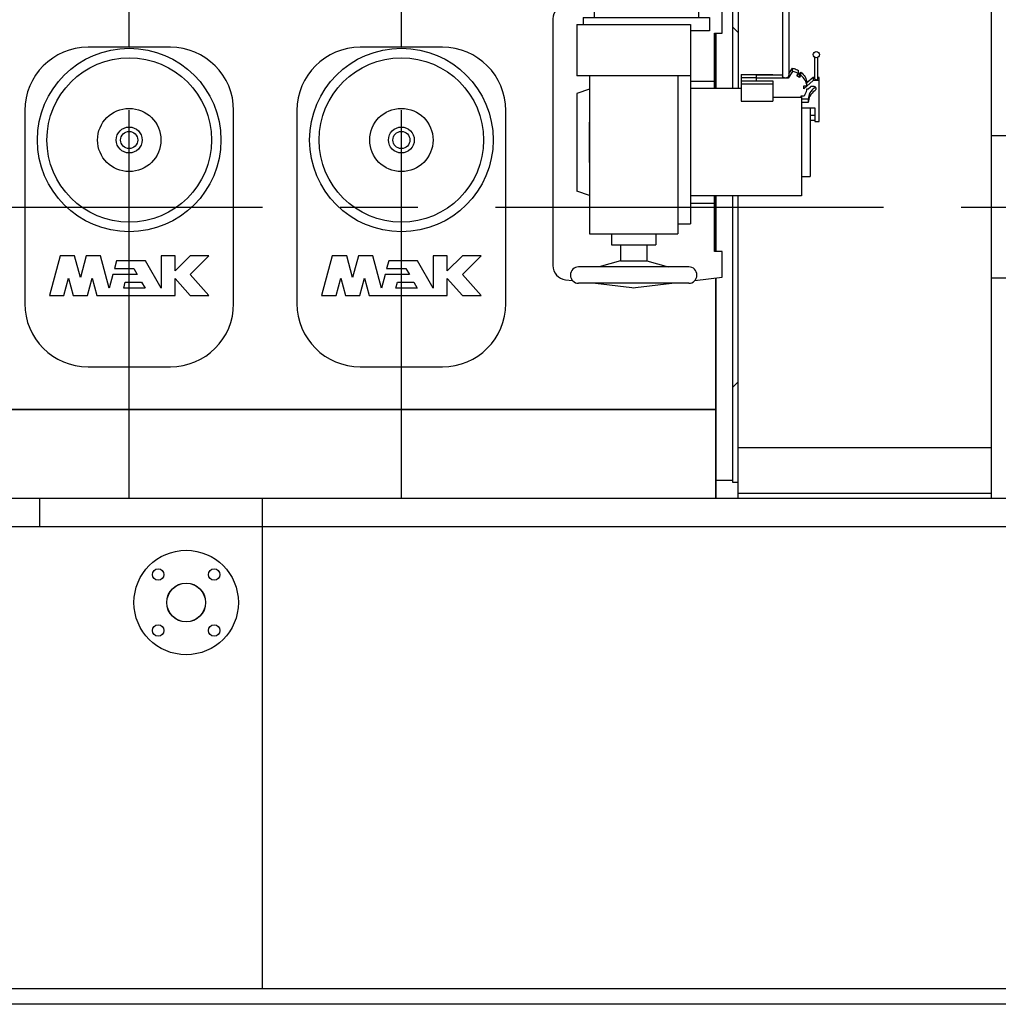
# Model space of a CAD drawing. Header units: millimetres. Extents: x 0 to 1189, y 0 to 841.
# Tile 48 of 147: x 536 to 598, y 218 to 280. Entities that reach past the tile are written whole.
import ezdxf

# ---------------------------------------------------------------- set-up
doc = ezdxf.new("R2010")
doc.units = ezdxf.units.MM
doc.header["$LTSCALE"] = 65.395
doc.linetypes.add('CENTER', pattern=[0.6, 0.375, -0.075, 0.075, -0.075])
for name, color, linetype in [('25007_030000_IMO-2_SKL_PBL259', 7, 'CONTINUOUS'), ('25007_030000_IMO-2_SKL_PBL263', 7, 'CONTINUOUS'), ('25007_040000_IMO-2_SKL_PBL228', 7, 'CONTINUOUS'), ('25007_040000_IMO-2_SKL_PBL230', 7, 'CONTINUOUS'), ('25007_040000_IMO-2_SKL_PBL232', 7, 'CONTINUOUS'), ('25007_040000_IMO-2_SKL_PBL233', 7, 'CONTINUOUS'), ('25007_040000_IMO-2_SKL_PBL234', 7, 'CONTINUOUS'), ('25007_040000_IMO-2_SKL_PBL235', 7, 'CONTINUOUS'), ('25007_040000_TLKGS_KS_V_ABL220', 7, 'CONTINUOUS'), ('25007_041000_TLKGS_KS_V_ABL221', 7, 'CONTINUOUS'), ('25087_000000_IMO-2_SKL_PBL169', 7, 'CONTINUOUS'), ('25087_000000_IMO-2_SKL_PBL170', 7, 'CONTINUOUS'), ('25087_000000_IMO-2_SKL_PBL172', 7, 'CONTINUOUS'), ('25087_000000_IMO-2_SKL_PBL174', 7, 'CONTINUOUS'), ('25087_000000_IMO-2_SKL_PBL176', 7, 'CONTINUOUS'), ('25087_000000_IMO-2_SKL_PBL178', 7, 'CONTINUOUS'), ('25087_000000_IMO-2_SKL_PBL179', 7, 'CONTINUOUS'), ('25087_030000_TLKGS_V_ABL4', 7, 'CONTINUOUS'), ('25087_100000_TLKGS_V_ABL147', 7, 'CONTINUOUS'), ('25087_200000_TLKGS_V_ABL195', 7, 'CONTINUOUS'), ('25087_700000_TLKGS_V_ABL5', 7, 'CONTINUOUS'), ('25087_727000_27_SIMPLE1_B_ABL6', 7, 'CONTINUOUS'), ('8M25C_GENSET_GENERATOR_ABL217', 7, 'CONTINUOUS'), ('8M25C_GENSET_SCHUTZHAUBE_ABL215', 7, 'CONTINUOUS'), ('E1514-FF-DN50-PN16X2_PBL2734', 7, 'CONTINUOUS'), ('new_view_1_VBL0', 7, 'CONTINUOUS')]:
    doc.layers.add(name, color=color, linetype=linetype)

# ---------------------------------------------------------------- blocks, each defined once
blk = doc.blocks.new('25087_000000_IMO-2_SKL_PBL179', base_point=(496.94, 279.1))
at = {"layer": '25087_000000_IMO-2_SKL_PBL179', "color": 40, "linetype": 'CONTINUOUS'}
for p, q in [((579.88, 275.5), (579.88, 279.004)), ((579.88, 265.196), (579.88, 268.7)), ((579.88, 249.6), (579.88, 263.513)), ((414, 255.2), (579.88, 255.2))]:
    blk.add_line(p, q, dxfattribs=at)
blk = doc.blocks.new('25087_727000_27_SIMPLE1_B_ABL6', base_point=(476.275, 307.393))
at = {"layer": '25087_000000_IMO-2_SKL_PBL179'}
blk.add_blockref('25087_000000_IMO-2_SKL_PBL179', (496.94, 279.1), dxfattribs=at)
blk = doc.blocks.new('25087_700000_TLKGS_V_ABL5', base_point=(476.275, 307.393))
at = {"layer": '25087_727000_27_SIMPLE1_B_ABL6'}
blk.add_blockref('25087_727000_27_SIMPLE1_B_ABL6', (476.275, 307.393), dxfattribs=at)
blk = doc.blocks.new('25087_111000_21_SIMPLE1_T1_A_PBL149', base_point=(497.3, 279.1))
at = {"layer": '25087_111000_21_SIMPLE1_T1_A_PBL149', "color": 7, "linetype": 'CONTINUOUS'}
for p, q in [((579.88, 279.004), (579.88, 275.5)), ((579.88, 268.7), (579.88, 265.196)), ((579.88, 263.513), (579.88, 249.6)), ((579.88, 255.2), (414, 255.2))]:
    blk.add_line(p, q, dxfattribs=at)
blk = doc.blocks.new('25087_000000_IMO-2_SKL_PBL172', base_point=(496.94, 279.1))
at = {"layer": '25087_000000_IMO-2_SKL_PBL172', "color": 40, "linetype": 'CONTINUOUS'}
for p, q in [((579.88, 275.5), (579.88, 279.004)), ((579.88, 265.196), (579.88, 268.7)), ((579.88, 249.6), (579.88, 263.513)), ((414, 255.2), (579.88, 255.2))]:
    blk.add_line(p, q, dxfattribs=at)
blk = doc.blocks.new('25087_111000_21_SIMPLE1_A_ABL148', base_point=(497.3, 282.38))
at = {"layer": '25087_000000_IMO-2_SKL_PBL172'}
blk.add_blockref('25087_000000_IMO-2_SKL_PBL172', (496.94, 279.1), dxfattribs=at)
at = {"layer": '25087_111000_21_SIMPLE1_T1_A_PBL149'}
blk.add_blockref('25087_111000_21_SIMPLE1_T1_A_PBL149', (497.3, 279.1), dxfattribs=at)
blk = doc.blocks.new('25087_000000_IMO-2_SKL_PBL174', base_point=(496.94, 279.1))
at = {"layer": '25087_000000_IMO-2_SKL_PBL174', "color": 40, "linetype": 'CONTINUOUS'}
for p, q in [((579.88, 275.5), (579.88, 279.004)), ((579.88, 265.196), (579.88, 268.7)), ((579.88, 249.6), (579.88, 263.513)), ((414, 255.2), (579.88, 255.2))]:
    blk.add_line(p, q, dxfattribs=at)
blk = doc.blocks.new('25087_111200_24_SIMPLE1_T5_X_PBL238', base_point=(542.8, 268))
at = {"layer": '25087_111200_24_SIMPLE1_T5_X_PBL238', "color": 7, "linetype": 'CONTINUOUS'}
for p, q in [((545.4, 278.1), (540.2, 278.1)), ((536.2, 274.1), (536.2, 261.9)), ((549.4, 261.9), (549.4, 274.1)), ((538.435, 264.92), (537.76, 262.4)), ((539.346, 264.92), (538.435, 264.92)), ((539.714, 263.546), (539.346, 264.92)), ((540.082, 264.92), (539.714, 263.546)), ((540.993, 264.92), (540.082, 264.92)), ((541.54, 262.88), (540.993, 264.92)), ((541.999, 264.592), (541.87, 264.112)), ((543.828, 264.592), (541.999, 264.592)), ((544.816, 262.88), (543.828, 264.592)), ((545.696, 264.92), (544.816, 264.92)), ((544.816, 264.92), (544.816, 262.88)), ((545.696, 263.96), (545.696, 264.92)), ((546.656, 264.92), (545.696, 263.96)), ((547.84, 264.92), (546.656, 264.92)), ((546.656, 263.736), (547.84, 264.92)), ((541.87, 264.112), (543.089, 264.112)), ((543.089, 264.112), (543.306, 263.736)), ((538.671, 262.4), (538.967, 263.506)), ((538.967, 263.506), (539.264, 262.4)), ((540.165, 262.4), (540.461, 263.506)), ((540.461, 263.506), (540.758, 262.4)), ((541.769, 263.736), (541.54, 262.88)), ((543.306, 263.736), (541.769, 263.736)), ((545.696, 263.483), (546.656, 262.4)), ((545.696, 262.4), (545.696, 263.483)), ((547.84, 262.4), (546.656, 263.736)), ((542.451, 262.88), (542.552, 263.256)), ((543.8, 262.88), (542.451, 262.88)), ((542.552, 263.256), (543.583, 263.256)), ((543.583, 263.256), (543.8, 262.88)), ((537.76, 262.4), (538.671, 262.4)), ((539.264, 262.4), (540.165, 262.4)), ((540.758, 262.4), (545.696, 262.4)), ((546.656, 262.4), (547.84, 262.4)), ((540.2, 257.9), (545.4, 257.9))]:
    blk.add_line(p, q, dxfattribs=at)
for radius in [5.8, 5.2, 2, 0.818, 0.54]:
    blk.add_circle((542.8, 272.24), radius, dxfattribs=at)
for centre, start, end in [((540.2, 274.1), 90, 180), ((545.4, 274.1), 0, 90), ((540.2, 261.9), 180, 270), ((545.4, 261.9), 270, 360)]:
    blk.add_arc(centre, 4, start, end, dxfattribs=at)
blk = doc.blocks.new('25087_111200_24_SIMPLE1_T5_X_PBL239', base_point=(560, 268))
at = {"layer": '25087_111200_24_SIMPLE1_T5_X_PBL239', "color": 7, "linetype": 'CONTINUOUS'}
for p, q in [((562.6, 278.1), (557.4, 278.1)), ((553.4, 274.1), (553.4, 261.9)), ((566.6, 261.9), (566.6, 274.1)), ((555.635, 264.92), (554.96, 262.4)), ((556.546, 264.92), (555.635, 264.92)), ((556.914, 263.546), (556.546, 264.92)), ((557.282, 264.92), (556.914, 263.546)), ((558.193, 264.92), (557.282, 264.92)), ((558.74, 262.88), (558.193, 264.92)), ((559.199, 264.592), (559.07, 264.112)), ((561.028, 264.592), (559.199, 264.592)), ((562.016, 262.88), (561.028, 264.592)), ((562.896, 264.92), (562.016, 264.92)), ((562.016, 264.92), (562.016, 262.88)), ((562.896, 263.96), (562.896, 264.92)), ((563.856, 264.92), (562.896, 263.96)), ((565.04, 264.92), (563.856, 264.92)), ((563.856, 263.736), (565.04, 264.92)), ((559.07, 264.112), (560.289, 264.112)), ((560.289, 264.112), (560.506, 263.736)), ((555.871, 262.4), (556.167, 263.506)), ((556.167, 263.506), (556.464, 262.4)), ((557.365, 262.4), (557.661, 263.506)), ((557.661, 263.506), (557.958, 262.4)), ((558.969, 263.736), (558.74, 262.88)), ((560.506, 263.736), (558.969, 263.736)), ((562.896, 263.483), (563.856, 262.4)), ((562.896, 262.4), (562.896, 263.483)), ((565.04, 262.4), (563.856, 263.736)), ((559.651, 262.88), (559.752, 263.256)), ((561, 262.88), (559.651, 262.88)), ((559.752, 263.256), (560.783, 263.256)), ((560.783, 263.256), (561, 262.88)), ((554.96, 262.4), (555.871, 262.4)), ((556.464, 262.4), (557.365, 262.4)), ((557.958, 262.4), (562.896, 262.4)), ((563.856, 262.4), (565.04, 262.4)), ((557.4, 257.9), (562.6, 257.9))]:
    blk.add_line(p, q, dxfattribs=at)
for radius in [5.8, 5.2, 2, 0.818, 0.54]:
    blk.add_circle((560, 272.24), radius, dxfattribs=at)
for centre, start, end in [((557.4, 274.1), 90, 180), ((562.6, 274.1), 0, 90), ((557.4, 261.9), 180, 270), ((562.6, 261.9), 270, 360)]:
    blk.add_arc(centre, 4, start, end, dxfattribs=at)
blk = doc.blocks.new('25087_111200_24_SIMPLE1_X_ABL173', base_point=(496.94, 279.1))
at = {"layer": '25087_000000_IMO-2_SKL_PBL174'}
blk.add_blockref('25087_000000_IMO-2_SKL_PBL174', (496.94, 279.1), dxfattribs=at)
at = {"layer": '25087_111200_24_SIMPLE1_T5_X_PBL238'}
blk.add_blockref('25087_111200_24_SIMPLE1_T5_X_PBL238', (542.8, 268), dxfattribs=at)
at = {"layer": '25087_111200_24_SIMPLE1_T5_X_PBL239'}
blk.add_blockref('25087_111200_24_SIMPLE1_T5_X_PBL239', (560, 268), dxfattribs=at)
blk = doc.blocks.new('25087_000000_IMO-2_SKL_PBL176', base_point=(496.94, 279.1))
at = {"layer": '25087_000000_IMO-2_SKL_PBL176', "color": 40, "linetype": 'CONTINUOUS'}
for p, q in [((579.88, 275.5), (579.88, 279.004)), ((579.88, 265.196), (579.88, 268.7)), ((579.88, 249.6), (579.88, 263.513)), ((414, 255.2), (579.88, 255.2))]:
    blk.add_line(p, q, dxfattribs=at)
blk = doc.blocks.new('25087_171000_21_SIMPLE1_A_ABL175', base_point=(496.94, 282.38))
at = {"layer": '25087_000000_IMO-2_SKL_PBL176'}
blk.add_blockref('25087_000000_IMO-2_SKL_PBL176', (496.94, 279.1), dxfattribs=at)
blk = doc.blocks.new('25087_000000_IMO-2_SKL_PBL178', base_point=(496.94, 279.1))
at = {"layer": '25087_000000_IMO-2_SKL_PBL178', "color": 40, "linetype": 'CONTINUOUS'}
for p, q in [((579.88, 275.5), (579.88, 279.004)), ((579.88, 265.196), (579.88, 268.7)), ((579.88, 249.6), (579.88, 263.513)), ((414, 255.2), (579.88, 255.2))]:
    blk.add_line(p, q, dxfattribs=at)
blk = doc.blocks.new('25087_122000_01_SIMPLE1_D_ABL177', base_point=(496.94, 279.1))
at = {"layer": '25087_000000_IMO-2_SKL_PBL178'}
blk.add_blockref('25087_000000_IMO-2_SKL_PBL178', (496.94, 279.1), dxfattribs=at)
blk = doc.blocks.new('25087_100000_TLKGS_V_ABL147', base_point=(497.3, 282.3801))
at = {"layer": '25087_111000_21_SIMPLE1_A_ABL148'}
blk.add_blockref('25087_111000_21_SIMPLE1_A_ABL148', (497.3, 282.3801), dxfattribs=at)
at = {"layer": '25087_111200_24_SIMPLE1_X_ABL173'}
blk.add_blockref('25087_111200_24_SIMPLE1_X_ABL173', (496.94, 279.1), dxfattribs=at)
at = {"layer": '25087_122000_01_SIMPLE1_D_ABL177'}
blk.add_blockref('25087_122000_01_SIMPLE1_D_ABL177', (496.94, 279.1), dxfattribs=at)
at = {"layer": '25087_171000_21_SIMPLE1_A_ABL175'}
blk.add_blockref('25087_171000_21_SIMPLE1_A_ABL175', (496.94, 282.3801), dxfattribs=at)
blk = doc.blocks.new('25007_030000_IMO-2_SKL_PBL259', base_point=(542.8, 268.04))
at = {"layer": '25007_030000_IMO-2_SKL_PBL259', "color": 40, "linetype": 'CONTINUOUS'}
for p, q in [((542.8, 286.04), (542.8, 286.48)), ((542.8, 278.1), (542.8, 283.28)), ((542.8, 249.6), (542.8, 257.9))]:
    blk.add_line(p, q, dxfattribs=at)
blk = doc.blocks.new('25007_210700_21_SIMPLE1_A_ABL258', base_point=(542.8, 268.04))
at = {"layer": '25007_030000_IMO-2_SKL_PBL259'}
blk.add_blockref('25007_030000_IMO-2_SKL_PBL259', (542.8, 268.04), dxfattribs=at)
blk = doc.blocks.new('25007_030000_IMO-2_SKL_PBL263', base_point=(560, 268.04))
at = {"layer": '25007_030000_IMO-2_SKL_PBL263', "color": 40, "linetype": 'CONTINUOUS'}
for p, q in [((560, 286.04), (560, 286.48)), ((560, 278.1), (560, 283.28)), ((560, 249.6), (560, 257.9))]:
    blk.add_line(p, q, dxfattribs=at)
blk = doc.blocks.new('25007_210700_21_SIMPLE1_A_ABL262', base_point=(560, 268.04))
at = {"layer": '25007_030000_IMO-2_SKL_PBL263'}
blk.add_blockref('25007_030000_IMO-2_SKL_PBL263', (560, 268.04), dxfattribs=at)
blk = doc.blocks.new('25087_200000_TLKGS_V_ABL195', base_point=(499.8, 274.9))
at = {"layer": '25007_210700_21_SIMPLE1_A_ABL258'}
blk.add_blockref('25007_210700_21_SIMPLE1_A_ABL258', (542.8, 268.04), dxfattribs=at)
at = {"layer": '25007_210700_21_SIMPLE1_A_ABL262'}
blk.add_blockref('25007_210700_21_SIMPLE1_A_ABL262', (560, 268.04), dxfattribs=at)
blk = doc.blocks.new('25087_030000_TLKGS_V_ABL4', base_point=(476.635, 307.393))
at = {"layer": '25087_100000_TLKGS_V_ABL147'}
blk.add_blockref('25087_100000_TLKGS_V_ABL147', (497.3, 282.38), dxfattribs=at)
at = {"layer": '25087_200000_TLKGS_V_ABL195'}
blk.add_blockref('25087_200000_TLKGS_V_ABL195', (499.8, 274.9), dxfattribs=at)
at = {"layer": '25087_700000_TLKGS_V_ABL5'}
blk.add_blockref('25087_700000_TLKGS_V_ABL5', (476.275, 307.393), dxfattribs=at)
blk = doc.blocks.new('25007_731000_20_SIMPLE1_T1_B_PBL223', base_point=(580.58, 265.72))
at = {"layer": '25007_731000_20_SIMPLE1_T1_B_PBL223', "color": 7, "linetype": 'CONTINUOUS'}
for p, q in [((580.6, 280.84), (580.92, 280.84)), ((580.92, 280.84), (580.92, 275.5)), ((581.28, 279.04), (580.92, 279.4)), ((580.92, 268.7), (580.92, 250.73)), ((581.28, 256.96), (580.92, 256.6)), ((579.88, 250.73), (580.92, 250.73)), ((580.92, 250.73), (580.92, 250.6)), ((580.92, 250.6), (581.28, 250.6))]:
    blk.add_line(p, q, dxfattribs=at)
blk = doc.blocks.new('25007_040000_IMO-2_SKL_PBL233', base_point=(565.64, 279.1))
at = {"layer": '25007_040000_IMO-2_SKL_PBL233', "color": 40, "linetype": 'CONTINUOUS'}
for p, q in [((558.6, 308.6), (551.4, 308.6)), ((563.96, 308.6), (561.4, 308.6)), ((579.88, 308.6), (567.56, 308.6)), ((579.88, 280.687), (579.88, 308.6)), ((579.88, 275.5), (579.88, 279.004)), ((579.88, 265.196), (579.88, 268.7)), ((579.88, 249.6), (579.88, 263.513)), ((579.88, 255.2), (551.4, 255.2))]:
    blk.add_line(p, q, dxfattribs=at)
blk = doc.blocks.new('25007_731000_20_SIMPLE1_B_ABL222', base_point=(566.34, 279.1))
at = {"layer": '25007_040000_IMO-2_SKL_PBL233'}
blk.add_blockref('25007_040000_IMO-2_SKL_PBL233', (565.64, 279.1), dxfattribs=at)
at = {"layer": '25007_731000_20_SIMPLE1_T1_B_PBL223'}
blk.add_blockref('25007_731000_20_SIMPLE1_T1_B_PBL223', (580.58, 265.72), dxfattribs=at)
blk = doc.blocks.new('25007_733000_05_SIMPLE1_T1_A_PBL227', base_point=(578, 275.483))
at = {"layer": '25007_733000_05_SIMPLE1_T1_A_PBL227', "color": 7, "linetype": 'CONTINUOUS'}
for p, q in [((573.48, 288.06), (573.339, 287.06)), ((573.48, 288.06), (577.48, 288.06)), ((577.48, 288.06), (577.621, 287.06)), ((572.4, 287.06), (578.56, 287.06)), ((572.4, 287.06), (572.4, 280.42)), ((578.56, 287.06), (578.56, 280.42)), ((584.08, 285.9), (584.48, 285.9)), ((584.08, 285.9), (584.08, 276.257)), ((584.48, 285.9), (584.48, 276.317)), ((572.4, 281.035), (570.374, 280.794)), ((580.28, 280.64), (578.56, 280.844)), ((572.18, 280.42), (578.78, 280.42)), ((572.18, 280.42), (572.18, 279.98)), ((578.78, 280.42), (578.78, 279.98)), ((580.28, 279.004), (580.28, 280.64)), ((569.58, 279.9), (569.58, 264.3)), ((571.08, 279.54), (578.28, 279.54)), ((571.08, 279.54), (571.08, 276.3)), ((571.48, 279.98), (579.48, 279.98)), ((571.48, 279.98), (571.48, 279.54)), ((578.28, 279.54), (578.28, 276.3)), ((579.48, 279.98), (579.48, 279.14)), ((579.48, 279.14), (578.28, 279.14)), ((579.78, 279.004), (580.28, 279.004)), ((579.78, 275.5), (579.78, 279.004)), ((586.12, 276.101), (586.12, 277.465)), ((586.32, 276.101), (586.32, 277.465)), ((581.48, 276.384), (583.48, 276.384)), ((581.48, 276.384), (581.48, 274.698)), ((583.48, 276.384), (583.48, 276.357)), ((584.72, 276.577), (584.44, 276.157)), ((584.48, 276.417), (584.72, 276.777)), ((584.72, 276.577), (584.72, 276.777)), ((584.989, 276.288), (585.089, 276.438)), ((585.089, 276.438), (585.089, 276.638)), ((585.089, 276.438), (585.162, 276.401)), ((585.162, 276.401), (585.248, 276.53)), ((585.162, 276.201), (585.162, 276.401)), ((585.248, 276.33), (585.248, 276.53)), ((578.28, 276.3), (571.08, 276.3)), ((571.88, 276.3), (571.88, 266.3)), ((577.48, 276.3), (577.48, 273.375)), ((578.28, 276.3), (578.28, 266.94)), ((578.28, 275.949), (579.78, 275.949)), ((581.48, 276.184), (582.44, 276.184)), ((581.48, 275.984), (583.48, 275.984)), ((581.48, 275.784), (583.48, 275.784)), ((582.44, 276.357), (584.08, 276.357)), ((582.44, 275.984), (582.44, 276.357)), ((584.44, 276.157), (582.44, 276.157)), ((583.48, 275.984), (583.48, 275.784)), ((583.48, 275.784), (583.48, 274.698)), ((584.44, 276.157), (584.44, 276.197)), ((585.162, 276.201), (584.989, 276.288)), ((585.248, 276.33), (585.162, 276.201)), ((586.028, 276.001), (585.428, 275.481)), ((586.028, 276.201), (585.628, 275.855)), ((585.628, 275.655), (585.628, 275.855)), ((586.12, 276.201), (586.028, 276.201)), ((586.028, 276.201), (586.028, 276.001)), ((586.403, 276.001), (586.028, 276.001)), ((586.403, 276.201), (586.32, 276.201)), ((586.403, 273.403), (586.403, 276.201)), ((571.88, 275.46), (571.08, 275.185)), ((571.08, 275.185), (571.08, 269.015)), ((581.48, 275.5), (578.28, 275.5)), ((585.428, 275.655), (585.628, 275.655)), ((585.428, 275.481), (585.428, 275.655)), ((585.628, 275.481), (585.711, 275.481)), ((585.711, 275.481), (585.853, 275.604)), ((581.48, 274.698), (583.48, 274.698)), ((583.48, 274.944), (585.26, 274.944)), ((585.26, 275.031), (585.46, 275.031)), ((585.26, 274.944), (585.26, 275.031)), ((585.28, 275.031), (585.28, 268.7)), ((585.711, 274.815), (585.28, 274.815)), ((585.711, 274.615), (585.28, 274.615)), ((585.711, 274.815), (585.711, 274.615)), ((585.28, 274.269), (586.12, 274.269)), ((585.84, 274.269), (585.84, 269.928)), ((586.12, 274.269), (586.12, 273.403)), ((585.84, 273.819), (586.12, 273.819)), ((585.84, 273.499), (586.12, 273.499)), ((586.12, 273.403), (586.403, 273.403)), ((577.48, 270.825), (577.48, 266.3)), ((585.28, 269.928), (585.84, 269.928)), ((571.88, 268.74), (571.08, 269.015)), ((585.28, 268.7), (578.28, 268.7)), ((579.78, 265.196), (579.78, 268.7)), ((578.28, 268.251), (579.78, 268.251)), ((577.48, 266.94), (578.28, 266.94)), ((571.88, 266.3), (577.48, 266.3)), ((573.28, 266.3), (573.28, 265.604)), ((576.08, 266.3), (576.08, 265.604)), ((573.28, 265.604), (576.08, 265.604)), ((573.84, 265.604), (573.84, 264.604)), ((575.52, 265.604), (575.52, 264.604)), ((580.28, 265.196), (579.78, 265.196)), ((580.28, 263.56), (580.28, 265.196)), ((573.84, 264.604), (572.501, 264.22)), ((573.84, 264.604), (575.52, 264.604)), ((575.52, 264.604), (576.859, 264.22)), ((578.16, 264.22), (571.2, 264.22)), ((570.374, 263.406), (570.815, 263.354)), ((578.545, 263.354), (580.28, 263.56)), ((578.16, 263.18), (571.2, 263.18)), ((572.275, 263.18), (574.574, 262.906)), ((574.786, 262.906), (577.085, 263.18))]:
    blk.add_line(p, q, dxfattribs=at)
blk.add_circle((586.22, 277.637), 0.2, dxfattribs=at)
for centre, radius, start, end in [((584.28, 286.124), 0.3, 311.81031, 228.18969), ((570.48, 279.9), 0.9, 96.78897, 180), ((570.48, 264.3), 0.9, 180, 263.21103), ((571.2, 263.7), 0.52, 90, 270), ((578.16, 263.7), 0.52, 270, 90), ((574.68, 263.8), 0.9, 263.21103, 276.78897)]:
    blk.add_arc(centre, radius, start, end, dxfattribs=at)
blk.add_ellipse((584.28, 276.017), major_axis=(0.195, 0.315), ratio=0.145898, start_param=-0.875325, end_param=-0.231824, dxfattribs=at)
for points, knots in [([(584.72, 276.777), (584.753, 276.77), (584.88, 276.738), (585.004, 276.686), (585.089, 276.638)], [0, 0, 0, 0, 0.253178, 1, 1, 1, 1]), ([(585.089, 276.438), (585.004, 276.486), (584.88, 276.538), (584.753, 276.57), (584.72, 276.577)], [0, 0, 0, 0, 0.746822, 1, 1, 1, 1]), ([(585.248, 276.53), (585.353, 276.446), (585.532, 276.242), (585.616, 275.983), (585.628, 275.855)], [0, 0, 0, 0, 0.511084, 1, 1, 1, 1]), ([(584.28, 276.157), (584.254, 276.157), (584.205, 276.162), (584.132, 276.183), (584.08, 276.226), (584.08, 276.257)], [0, 0, 0, 0, 0.324331, 0.612802, 1, 1, 1, 1]), ([(584.44, 276.197), (584.43, 276.19), (584.38, 276.165), (584.323, 276.157), (584.28, 276.157)], [0, 0, 0, 0, 0.216549, 1, 1, 1, 1]), ([(585.628, 275.655), (585.616, 275.783), (585.532, 276.042), (585.353, 276.246), (585.248, 276.33)], [0, 0, 0, 0, 0.488916, 1, 1, 1, 1]), ([(586.12, 276.101), (586.12, 276.086), (586.151, 276.059), (586.202, 276.05), (586.261, 276.05), (586.32, 276.075), (586.32, 276.101)], [0, 0, 0, 0, 0.196321, 0.422947, 0.670307, 1, 1, 1, 1]), ([(585.46, 275.031), (585.484, 275.065), (585.568, 275.203), (585.617, 275.362), (585.628, 275.481)], [0, 0, 0, 0, 0.255459, 1, 1, 1, 1]), ([(586.118, 275.546), (585.997, 275.462), (585.79, 275.247), (585.711, 274.955), (585.711, 274.815)], [0, 0, 0, 0, 0.513228, 1, 1, 1, 1]), ([(586.118, 275.346), (585.997, 275.262), (585.79, 275.047), (585.711, 274.755), (585.711, 274.615)], [0, 0, 0, 0, 0.513228, 1, 1, 1, 1]), ([(585.853, 275.604), (585.881, 275.629), (585.955, 275.661), (586.072, 275.651), (586.168, 275.588), (586.194, 275.515), (586.194, 275.481)], [0, 0, 0, 0, 0.25594, 0.518983, 0.768743, 1, 1, 1, 1]), ([(586.194, 275.481), (586.194, 275.455), (586.179, 275.401), (586.141, 275.361), (586.118, 275.346)], [0, 0, 0, 0, 0.486772, 1, 1, 1, 1])]:
    blk.add_open_spline(points, degree=3, knots=knots, dxfattribs=at)
for points in [[(586.157, 275.581), (586.146, 275.567), (586.133, 275.556), (586.118, 275.546)], [(571.88, 270.825), (571.88, 271.25), (571.889, 272.1), (571.88, 272.95), (571.88, 273.375)], [(577.48, 273.375), (577.48, 272.95), (577.471, 272.1), (577.48, 271.25), (577.48, 270.825)]]:
    blk.add_open_spline(points, degree=3, dxfattribs=at)
blk = doc.blocks.new('25007_040000_IMO-2_SKL_PBL228', base_point=(565.64, 279.1))
at = {"layer": '25007_040000_IMO-2_SKL_PBL228', "color": 40, "linetype": 'CONTINUOUS'}
for p, q in [((558.6, 308.6), (551.4, 308.6)), ((563.96, 308.6), (561.4, 308.6)), ((579.88, 308.6), (567.56, 308.6)), ((579.88, 280.687), (579.88, 308.6)), ((579.88, 275.5), (579.88, 279.004)), ((579.88, 265.196), (579.88, 268.7)), ((579.88, 249.6), (579.88, 263.513)), ((579.88, 255.2), (551.4, 255.2))]:
    blk.add_line(p, q, dxfattribs=at)
blk = doc.blocks.new('25007_733000_05_SIMPLE1_A_ABL226', base_point=(565.64, 279.1))
at = {"layer": '25007_040000_IMO-2_SKL_PBL228'}
blk.add_blockref('25007_040000_IMO-2_SKL_PBL228', (565.64, 279.1), dxfattribs=at)
at = {"layer": '25007_733000_05_SIMPLE1_T1_A_PBL227'}
blk.add_blockref('25007_733000_05_SIMPLE1_T1_A_PBL227', (578, 275.483), dxfattribs=at)
blk = doc.blocks.new('25007_040000_IMO-2_SKL_PBL230', base_point=(565.64, 279.1))
at = {"layer": '25007_040000_IMO-2_SKL_PBL230', "color": 40, "linetype": 'CONTINUOUS'}
for p, q in [((558.6, 308.6), (551.4, 308.6)), ((563.96, 308.6), (561.4, 308.6)), ((579.88, 308.6), (567.56, 308.6)), ((579.88, 280.687), (579.88, 308.6)), ((579.88, 275.5), (579.88, 279.004)), ((579.88, 265.196), (579.88, 268.7)), ((579.88, 249.6), (579.88, 263.513)), ((579.88, 255.2), (551.4, 255.2))]:
    blk.add_line(p, q, dxfattribs=at)
blk = doc.blocks.new('25007_884500_26_SIMPLE1_T1_X_PBL248', base_point=(551.56, 282.72))
at = {"layer": '25007_884500_26_SIMPLE1_T1_X_PBL248', "color": 7, "linetype": 'CONTINUOUS'}
for p, q in [((539, 280.8), (539, 284.64)), ((539.56, 284.64), (539.56, 284.16)), ((563.56, 284.64), (563.56, 284.16)), ((564.12, 280.8), (564.12, 284.64)), ((563.56, 284.16), (539.56, 284.16)), ((540.6, 284.16), (540.6, 283.28)), ((562.52, 284.16), (562.52, 283.28)), ((540.6, 283.28), (562.52, 283.28)), ((535.56, 283.2), (535.56, 280.8)), ((535.8, 283.2), (535.8, 280.8)), ((567.32, 283.2), (567.32, 280.8)), ((567.56, 283.2), (567.56, 280.8)), ((535.56, 280.8), (535.8, 280.8)), ((535.8, 280.8), (539, 280.8)), ((567.32, 280.8), (564.12, 280.8)), ((567.56, 280.8), (567.32, 280.8))]:
    blk.add_line(p, q, dxfattribs=at)
blk = doc.blocks.new('25007_884500_26_SIMPLE1_T3_X_PBL250', base_point=(535.645, 294.72))
at = {"layer": '25007_884500_26_SIMPLE1_T3_X_PBL250', "color": 7, "linetype": 'CONTINUOUS'}
for p, q in [((535.46, 302.72), (535.46, 286.72)), ((535.46, 302.72), (535.83, 302.72)), ((535.46, 286.72), (535.83, 286.72))]:
    blk.add_line(p, q, dxfattribs=at)
blk = doc.blocks.new('25007_884500_26_SIMPLE1_T2_X_PBL256', base_point=(551.56, 305.9))
at = {"layer": '25007_884500_26_SIMPLE1_T2_X_PBL256', "color": 7, "linetype": 'CONTINUOUS'}
for p, q in [((535.56, 306.24), (535.56, 308.6)), ((535.56, 308.6), (539.16, 308.6)), ((535.8, 306.24), (535.8, 308.6)), ((539.16, 304.8), (539.16, 308.6)), ((567.32, 308.6), (563.96, 308.6)), ((563.96, 304.8), (563.96, 308.6)), ((567.56, 308.6), (567.32, 308.6)), ((567.32, 306.24), (567.32, 308.6)), ((567.56, 306.24), (567.56, 308.6)), ((540.76, 303.2), (540.76, 303.4)), ((550.8, 303.2), (540.76, 303.2)), ((562.36, 303.2), (552.32, 303.2)), ((562.36, 303.2), (562.36, 303.4))]:
    blk.add_line(p, q, dxfattribs=at)
blk = doc.blocks.new('25007_884500_26_SIMPLE1_X_ABL229', base_point=(557.67, 279.1))
at = {"layer": '25007_040000_IMO-2_SKL_PBL230'}
blk.add_blockref('25007_040000_IMO-2_SKL_PBL230', (565.64, 279.1), dxfattribs=at)
at = {"layer": '25007_884500_26_SIMPLE1_T1_X_PBL248'}
blk.add_blockref('25007_884500_26_SIMPLE1_T1_X_PBL248', (551.56, 282.72), dxfattribs=at)
at = {"layer": '25007_884500_26_SIMPLE1_T2_X_PBL256'}
blk.add_blockref('25007_884500_26_SIMPLE1_T2_X_PBL256', (551.56, 305.9), dxfattribs=at)
at = {"layer": '25007_884500_26_SIMPLE1_T3_X_PBL250'}
blk.add_blockref('25007_884500_26_SIMPLE1_T3_X_PBL250', (535.645, 294.72), dxfattribs=at)
blk = doc.blocks.new('25007_040000_IMO-2_SKL_PBL232', base_point=(565.64, 279.1))
at = {"layer": '25007_040000_IMO-2_SKL_PBL232', "color": 40, "linetype": 'CONTINUOUS'}
for p, q in [((558.6, 308.6), (551.4, 308.6)), ((563.96, 308.6), (561.4, 308.6)), ((579.88, 308.6), (567.56, 308.6)), ((579.88, 280.687), (579.88, 308.6)), ((579.88, 275.5), (579.88, 279.004)), ((579.88, 265.196), (579.88, 268.7)), ((579.88, 249.6), (579.88, 263.513)), ((579.88, 255.2), (551.4, 255.2))]:
    blk.add_line(p, q, dxfattribs=at)
blk = doc.blocks.new('25007_884500_28_SIMPLE1_T1_X_PBL249', base_point=(551.56, 283.84))
at = {"layer": '25007_884500_28_SIMPLE1_T1_X_PBL249', "color": 7, "linetype": 'CONTINUOUS'}
for p, q in [((536.56, 286.48), (536.56, 286.72)), ((536.56, 286.48), (566.56, 286.48)), ((566.56, 286.48), (566.56, 286.72)), ((537.08, 285.825), (538.56, 285.825)), ((537.08, 285.825), (537.08, 284.88)), ((538.56, 286.04), (564.56, 286.04)), ((538.56, 286.04), (538.56, 284.64)), ((564.56, 286.04), (564.56, 284.64)), ((564.56, 285.825), (566.04, 285.825)), ((566.04, 285.825), (566.04, 284.88)), ((535.56, 284.88), (538.506, 284.88)), ((535.56, 280.8), (535.56, 284.88)), ((535.8, 284.64), (538.506, 284.64)), ((535.8, 284.64), (535.8, 280.8)), ((538.506, 284.88), (538.56, 284.88)), ((538.506, 284.88), (538.506, 284.64)), ((538.506, 284.64), (564.614, 284.64)), ((539, 280.8), (539, 284.64)), ((564.12, 280.8), (564.12, 284.64)), ((564.56, 284.88), (564.614, 284.88)), ((564.614, 284.88), (567.56, 284.88)), ((564.614, 284.88), (564.614, 284.64)), ((564.614, 284.64), (567.32, 284.64)), ((567.32, 284.64), (567.32, 280.8)), ((567.56, 284.88), (567.56, 280.8)), ((540.6, 284.16), (540.6, 283.28)), ((562.52, 284.16), (562.52, 283.28)), ((540.6, 283.28), (562.52, 283.28)), ((535.56, 283.2), (535.8, 283.2)), ((567.56, 283.2), (567.32, 283.2)), ((535.56, 280.8), (535.8, 280.8)), ((535.8, 280.8), (539, 280.8)), ((567.32, 280.8), (564.12, 280.8)), ((567.56, 280.8), (567.32, 280.8))]:
    blk.add_line(p, q, dxfattribs=at)
for centre, start, end in [((536.509, 286.88), 298.43425, 340.53009), ((540.051, 286.88), 199.46991, 224.65549), ((543.789, 286.88), 315.34451, 340.53009), ((547.331, 286.88), 199.46991, 224.65549), ((555.789, 286.88), 315.34451, 340.53009), ((559.331, 286.88), 199.46991, 224.65549), ((563.069, 286.88), 315.34451, 340.53009), ((566.611, 286.88), 199.46991, 241.56575)]:
    blk.add_arc(centre, 1.2, start, end, dxfattribs=at)
blk = doc.blocks.new('25007_884500_28_SIMPLE1_T3_X_PBL251', base_point=(551.88, 294.72))
at = {"layer": '25007_884500_28_SIMPLE1_T3_X_PBL251', "color": 7, "linetype": 'CONTINUOUS'}
for p, q in [((535.83, 302.72), (535.83, 286.72)), ((535.83, 302.72), (567.93, 302.72)), ((567.93, 302.72), (567.93, 286.72)), ((535.83, 286.72), (567.93, 286.72))]:
    blk.add_line(p, q, dxfattribs=at)
blk = doc.blocks.new('25007_884500_28_SIMPLE1_T2_X_PBL257', base_point=(551.56, 305.58))
at = {"layer": '25007_884500_28_SIMPLE1_T2_X_PBL257', "color": 7, "linetype": 'CONTINUOUS'}
for p, q in [((535.56, 304.56), (535.56, 308.6)), ((535.8, 308.6), (535.56, 308.6)), ((535.8, 304.8), (535.8, 308.6)), ((535.8, 308.6), (539.16, 308.6)), ((539.16, 304.8), (539.16, 308.6)), ((567.56, 308.6), (563.96, 308.6)), ((563.96, 304.8), (563.96, 308.6)), ((567.32, 304.8), (567.32, 308.6)), ((567.56, 304.56), (567.56, 308.6)), ((535.8, 306.24), (535.56, 306.24)), ((567.56, 306.24), (567.32, 306.24)), ((538.407, 304.56), (535.56, 304.56)), ((538.407, 304.8), (535.8, 304.8)), ((537.08, 303.615), (537.08, 304.56)), ((537.36, 304.56), (537.36, 304.8)), ((538.407, 304.56), (538.407, 304.8)), ((538.407, 304.8), (564.713, 304.8)), ((538.56, 304.56), (538.407, 304.56)), ((538.56, 303.4), (538.56, 304.8)), ((564.56, 303.4), (564.56, 304.8)), ((564.713, 304.56), (564.56, 304.56)), ((567.32, 304.8), (564.713, 304.8)), ((564.713, 304.56), (564.713, 304.8)), ((567.56, 304.56), (564.713, 304.56)), ((565.76, 304.56), (565.76, 304.8)), ((566.04, 303.615), (566.04, 304.56)), ((538.56, 303.615), (537.08, 303.615)), ((564.56, 303.4), (538.56, 303.4)), ((540.76, 303.2), (540.76, 303.4)), ((550.8, 303.2), (540.76, 303.2)), ((562.36, 303.2), (552.32, 303.2)), ((562.36, 303.2), (562.36, 303.4)), ((566.04, 303.615), (564.56, 303.615)), ((536.56, 302.96), (536.56, 302.72)), ((566.56, 302.96), (536.56, 302.96)), ((566.56, 302.96), (566.56, 302.72))]:
    blk.add_line(p, q, dxfattribs=at)
for centre, start, end in [((536.509, 302.56), 19.46991, 61.56575), ((540.051, 302.56), 135.34451, 160.53009), ((549.789, 302.56), 19.46991, 44.65549), ((553.331, 302.56), 135.34451, 160.53009), ((563.069, 302.56), 19.46991, 44.65549), ((566.611, 302.56), 118.43425, 160.53009)]:
    blk.add_arc(centre, 1.2, start, end, dxfattribs=at)
blk = doc.blocks.new('25007_884500_28_SIMPLE1_X_ABL231', base_point=(557.72, 279.1))
at = {"layer": '25007_040000_IMO-2_SKL_PBL232'}
blk.add_blockref('25007_040000_IMO-2_SKL_PBL232', (565.64, 279.1), dxfattribs=at)
at = {"layer": '25007_884500_28_SIMPLE1_T1_X_PBL249'}
blk.add_blockref('25007_884500_28_SIMPLE1_T1_X_PBL249', (551.56, 283.84), dxfattribs=at)
at = {"layer": '25007_884500_28_SIMPLE1_T2_X_PBL257'}
blk.add_blockref('25007_884500_28_SIMPLE1_T2_X_PBL257', (551.56, 305.58), dxfattribs=at)
at = {"layer": '25007_884500_28_SIMPLE1_T3_X_PBL251'}
blk.add_blockref('25007_884500_28_SIMPLE1_T3_X_PBL251', (551.88, 294.72), dxfattribs=at)
blk = doc.blocks.new('25007_041000_TLKGS_KS_V_ABL221', base_point=(558.37, 279.1))
at = {"layer": '25007_731000_20_SIMPLE1_B_ABL222'}
blk.add_blockref('25007_731000_20_SIMPLE1_B_ABL222', (566.34, 279.1), dxfattribs=at)
at = {"layer": '25007_733000_05_SIMPLE1_A_ABL226'}
blk.add_blockref('25007_733000_05_SIMPLE1_A_ABL226', (565.64, 279.1), dxfattribs=at)
at = {"layer": '25007_884500_26_SIMPLE1_X_ABL229'}
blk.add_blockref('25007_884500_26_SIMPLE1_X_ABL229', (557.67, 279.1), dxfattribs=at)
at = {"layer": '25007_884500_28_SIMPLE1_X_ABL231'}
blk.add_blockref('25007_884500_28_SIMPLE1_X_ABL231', (557.72, 279.1), dxfattribs=at)
blk = doc.blocks.new('25007_040000_TLKGS_KS_V_ABL220', base_point=(558.37, 279.1))
at = {"layer": '25007_041000_TLKGS_KS_V_ABL221'}
blk.add_blockref('25007_041000_TLKGS_KS_V_ABL221', (558.37, 279.1), dxfattribs=at)
blk = doc.blocks.new('25087_000000_TLKGS_MARKETING_ABL3', base_point=(467.401, 307.393))
at = {"layer": '25007_040000_TLKGS_KS_V_ABL220'}
blk.add_blockref('25007_040000_TLKGS_KS_V_ABL220', (558.37, 279.1), dxfattribs=at)
at = {"layer": '25087_030000_TLKGS_V_ABL4'}
blk.add_blockref('25087_030000_TLKGS_V_ABL4', (476.635, 307.393), dxfattribs=at)
blk = doc.blocks.new('EN1092-1-01A-DN50-PN16-61_5_PBL2733', base_point=(546.4, 243))
at = {"layer": 'EN1092-1-01A-DN50-PN16-61_5_PBL2733', "color": 7, "linetype": 'CONTINUOUS'}
for centre, radius in [((546.4, 243), 3.3), ((544.632, 244.768), 0.36), ((548.168, 244.768), 0.36), ((546.4, 243), 1.23), ((544.632, 241.232), 0.36), ((548.168, 241.232), 0.36)]:
    blk.add_circle(centre, radius, dxfattribs=at)
blk = doc.blocks.new('E1514-FF-DN50-PN16X2_PBL2734', base_point=(546.4, 243))
at = {"layer": 'E1514-FF-DN50-PN16X2_PBL2734', "color": 7, "linetype": 'CONTINUOUS'}
blk.add_circle((546.4, 243), 1.22, dxfattribs=at)
blk = doc.blocks.new('8M25C_GENSET_STD_VERROHRUNG_ABL23', base_point=(468.71, 264.485))
at = {"layer": 'E1514-FF-DN50-PN16X2_PBL2734'}
blk.add_blockref('E1514-FF-DN50-PN16X2_PBL2734', (546.4, 243), dxfattribs=at)
at = {"layer": 'EN1092-1-01A-DN50-PN16-61_5_PBL2733'}
blk.add_blockref('EN1092-1-01A-DN50-PN16-61_5_PBL2733', (546.4, 243), dxfattribs=at)
blk = doc.blocks.new('8M25C_GENSET_STD_GRUNDRAHMEN_T1_PBL84', base_point=(560.77, 233.6))
at = {"layer": '8M25C_GENSET_STD_GRUNDRAHMEN_T1_PBL84', "color": 7, "linetype": 'CONTINUOUS'}
for p, q in [((412.4, 249.6), (539.312, 249.6)), ((537.146, 247.8), (537.146, 249.6)), ((539.312, 249.6), (551.2, 249.6)), ((551.2, 249.6), (717.48, 249.6)), ((551.2, 249.6), (551.2, 218.6)), ((412.4, 247.8), (539.312, 247.8)), ((539.312, 247.8), (551.2, 247.8)), ((551.2, 247.8), (717.48, 247.8)), ((409.2, 218.6), (721, 218.6)), ((721, 217.6), (409.2, 217.6))]:
    blk.add_line(p, q, dxfattribs=at)
blk = doc.blocks.new('25087_000000_IMO-2_SKL_PBL169', base_point=(496.94, 279.1))
at = {"layer": '25087_000000_IMO-2_SKL_PBL169', "color": 40, "linetype": 'CONTINUOUS'}
for p, q in [((579.88, 275.5), (579.88, 279.004)), ((579.88, 265.196), (579.88, 268.7)), ((579.88, 249.6), (579.88, 263.513)), ((414, 255.2), (579.88, 255.2))]:
    blk.add_line(p, q, dxfattribs=at)
blk = doc.blocks.new('8M25C_GENSET_STD_GRUNDRAHMEN_ABL83', base_point=(560.77, 263.1))
at = {"layer": '25087_000000_IMO-2_SKL_PBL169'}
blk.add_blockref('25087_000000_IMO-2_SKL_PBL169', (496.94, 279.1), dxfattribs=at)
at = {"layer": '8M25C_GENSET_STD_GRUNDRAHMEN_T1_PBL84'}
blk.add_blockref('8M25C_GENSET_STD_GRUNDRAHMEN_T1_PBL84', (560.77, 233.6), dxfattribs=at)
blk = doc.blocks.new('25087_000000_IMO-2_SKL_PBL170', base_point=(561.66, 284.1))
at = {"layer": '25087_000000_IMO-2_SKL_PBL170', "color": 2, "linetype": 'CENTER'}
for p, q in [((542.8, 249.6), (542.8, 318.6)), ((560, 249.6), (560, 318.6)), ((409, 268), (714.32, 268))]:
    blk.add_line(p, q, dxfattribs=at)
at = {"layer": '25087_000000_IMO-2_SKL_PBL170', "color": 40, "linetype": 'CONTINUOUS'}
for p, q in [((579.88, 275.5), (579.88, 279.004)), ((579.88, 265.196), (579.88, 268.7)), ((579.88, 249.6), (579.88, 263.513)), ((414, 255.2), (579.88, 255.2))]:
    blk.add_line(p, q, dxfattribs=at)
blk = doc.blocks.new('25087_000000_TRENNSTELLEN_TLKGS_PBL171', base_point=(496.94, 284.1))
at = {"layer": '25087_000000_TRENNSTELLEN_TLKGS_PBL171', "color": 40, "linetype": 'CONTINUOUS'}
for p, q in [((579.88, 275.5), (579.88, 279.004)), ((579.88, 265.196), (579.88, 268.7)), ((579.88, 249.6), (579.88, 263.513)), ((414, 255.2), (579.88, 255.2))]:
    blk.add_line(p, q, dxfattribs=at)
blk = doc.blocks.new('8M25C_GENSET_SCHUTZHAUBE_T1_PBL216', base_point=(589.28, 272.32))
at = {"layer": '8M25C_GENSET_SCHUTZHAUBE_T1_PBL216', "color": 7, "linetype": 'CONTINUOUS'}
for p, q in [((581.28, 295.04), (597.28, 295.04)), ((581.28, 295.04), (581.28, 275.5)), ((597.28, 295.04), (597.28, 249.6)), ((581.28, 249.6), (581.28, 268.7)), ((581.28, 252.8), (597.28, 252.8)), ((581.28, 249.92), (597.28, 249.92))]:
    blk.add_line(p, q, dxfattribs=at)
blk = doc.blocks.new('25007_040000_IMO-2_SKL_PBL235', base_point=(565.64, 279.1))
at = {"layer": '25007_040000_IMO-2_SKL_PBL235', "color": 40, "linetype": 'CONTINUOUS'}
for p, q in [((558.6, 308.6), (551.4, 308.6)), ((563.96, 308.6), (561.4, 308.6)), ((579.88, 308.6), (567.56, 308.6)), ((579.88, 280.687), (579.88, 308.6)), ((579.88, 275.5), (579.88, 279.004)), ((579.88, 265.196), (579.88, 268.7)), ((579.88, 249.6), (579.88, 263.513)), ((579.88, 255.2), (551.4, 255.2))]:
    blk.add_line(p, q, dxfattribs=at)
blk = doc.blocks.new('8M25C_GENSET_SCHUTZHAUBE_ABL215', base_point=(574.34, 279.1))
at = {"layer": '25007_040000_IMO-2_SKL_PBL235'}
blk.add_blockref('25007_040000_IMO-2_SKL_PBL235', (565.64, 279.1), dxfattribs=at)
at = {"layer": '8M25C_GENSET_SCHUTZHAUBE_T1_PBL216'}
blk.add_blockref('8M25C_GENSET_SCHUTZHAUBE_T1_PBL216', (589.28, 272.32), dxfattribs=at)
blk = doc.blocks.new('8M25C_GENSET_GENERATOR_T1_PBL218', base_point=(655.8, 295.48))
at = {"layer": '8M25C_GENSET_GENERATOR_T1_PBL218', "color": 7, "linetype": 'CONTINUOUS'}
for p, q in [((601.58, 272.5), (597.28, 272.5)), ((601.58, 263.5), (597.28, 263.5))]:
    blk.add_line(p, q, dxfattribs=at)
blk = doc.blocks.new('25007_040000_IMO-2_SKL_PBL234', base_point=(565.64, 279.1))
at = {"layer": '25007_040000_IMO-2_SKL_PBL234', "color": 40, "linetype": 'CONTINUOUS'}
for p, q in [((558.6, 308.6), (551.4, 308.6)), ((563.96, 308.6), (561.4, 308.6)), ((579.88, 308.6), (567.56, 308.6)), ((579.88, 280.687), (579.88, 308.6)), ((579.88, 275.5), (579.88, 279.004)), ((579.88, 265.196), (579.88, 268.7)), ((579.88, 249.6), (579.88, 263.513)), ((579.88, 255.2), (551.4, 255.2))]:
    blk.add_line(p, q, dxfattribs=at)
blk = doc.blocks.new('8M25C_GENSET_GENERATOR_ABL217', base_point=(632.86, 295.48))
at = {"layer": '25007_040000_IMO-2_SKL_PBL234'}
blk.add_blockref('25007_040000_IMO-2_SKL_PBL234', (565.64, 279.1), dxfattribs=at)
at = {"layer": '8M25C_GENSET_GENERATOR_T1_PBL218'}
blk.add_blockref('8M25C_GENSET_GENERATOR_T1_PBL218', (655.8, 295.48), dxfattribs=at)
blk = doc.blocks.new('NEW_VIEW_1_VBL0', base_point=(537.261, 295.257))
at = {"layer": '25087_000000_IMO-2_SKL_PBL170'}
blk.add_blockref('25087_000000_IMO-2_SKL_PBL170', (561.66, 284.1), dxfattribs=at)
at = {"layer": '25087_000000_TLKGS_MARKETING_ABL3'}
blk.add_blockref('25087_000000_TLKGS_MARKETING_ABL3', (467.401, 307.393), dxfattribs=at)
at = {"layer": '25087_000000_TRENNSTELLEN_TLKGS_PBL171'}
blk.add_blockref('25087_000000_TRENNSTELLEN_TLKGS_PBL171', (496.94, 284.1), dxfattribs=at)
at = {"layer": '8M25C_GENSET_GENERATOR_ABL217'}
blk.add_blockref('8M25C_GENSET_GENERATOR_ABL217', (632.86, 295.48), dxfattribs=at)
at = {"layer": '8M25C_GENSET_SCHUTZHAUBE_ABL215'}
blk.add_blockref('8M25C_GENSET_SCHUTZHAUBE_ABL215', (574.34, 279.1), dxfattribs=at)
at = {"layer": '8M25C_GENSET_STD_GRUNDRAHMEN_ABL83'}
blk.add_blockref('8M25C_GENSET_STD_GRUNDRAHMEN_ABL83', (560.77, 263.1), dxfattribs=at)
at = {"layer": '8M25C_GENSET_STD_VERROHRUNG_ABL23'}
blk.add_blockref('8M25C_GENSET_STD_VERROHRUNG_ABL23', (468.71, 264.485), dxfattribs=at)

msp = doc.modelspace()

# ---------------------------------------------------------------- block references
at = {"layer": 'new_view_1_VBL0'}
msp.add_blockref('NEW_VIEW_1_VBL0', (537.26107, 295.25684), dxfattribs=at)

doc.saveas('drawing.dxf')
